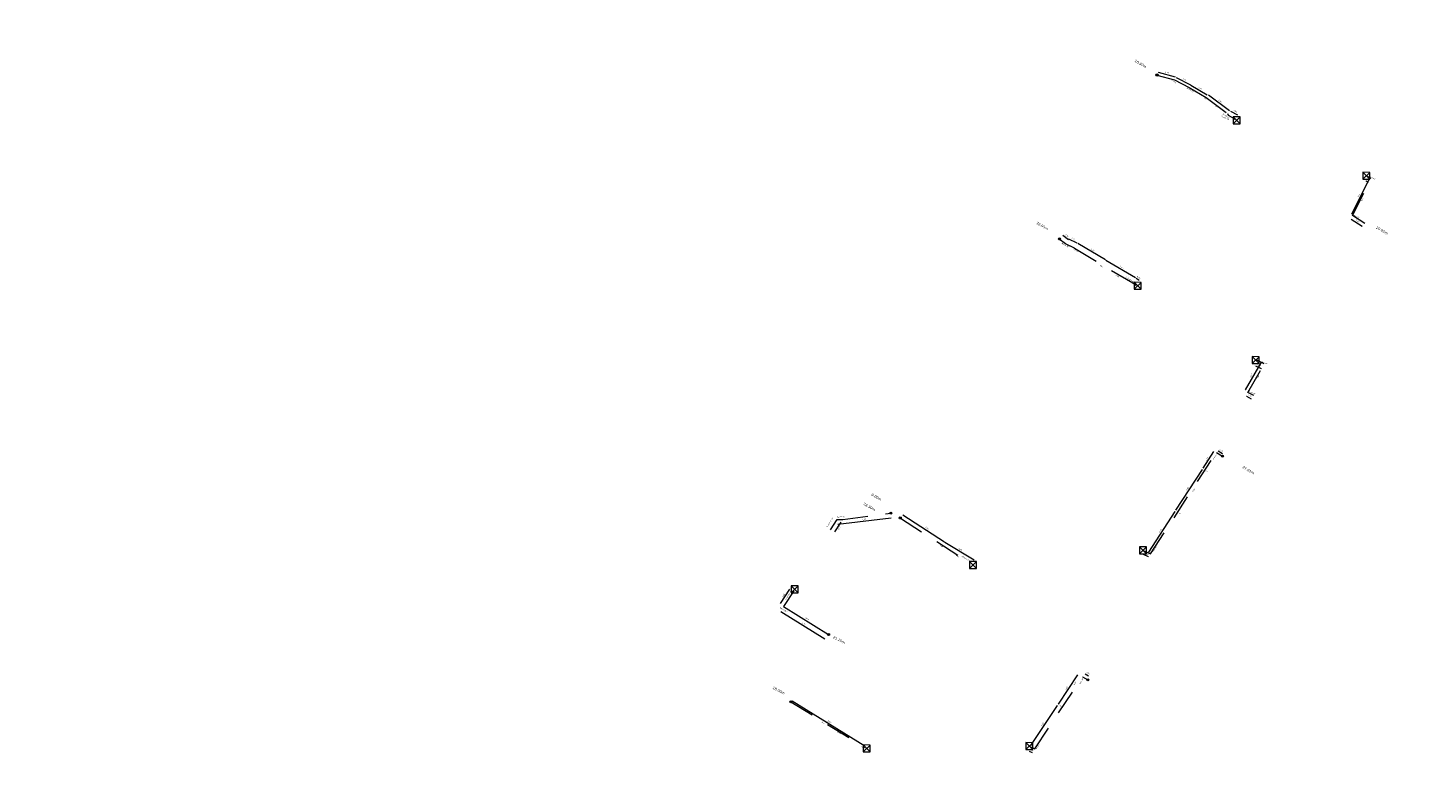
# Model space of a CAD drawing. Header units: inches. Extents: x 0 to 191500, y 0 to 342750.
# Tile 105 of 256: x 186874 to 187014, y 331027 to 331101. Entities that reach past the tile are written whole.
import ezdxf

# ---------------------------------------------------------------- set-up
doc = ezdxf.new("R2010")
doc.units = ezdxf.units.IN
doc.header["$MEASUREMENT"] = 0
doc.linetypes.add('RI-HWA_KOLKAANSLUITING', pattern=[4.3, 2.5, -1.8])
doc.layers.get('0').update_dxf_attribs({"lineweight": 20})
for name, color, linetype, lineweight in [('ECW', 150, 'Continuous', 20), ('N-WE-RI-HWA-MAATVOERING-T25', 151, 'Continuous', 20), ('N-WE-RI-HWA_KOLK-S', 150, 'Continuous', 20), ('N-WE-RI-HWA_KOLKAANSLUITING_PVC_160-G', 150, 'RI-HWA_KOLKAANSLUITING', 20), ('N-WE-RI-INLAAT', 7, 'Continuous', 20), ('Tekst algemeen', 7, 'Continuous', 20)]:
    doc.layers.add(name, color=color, linetype=linetype, lineweight=lineweight)
doc.styles.add('CT_m_1_100_2.5mm', font='verdana.ttf', dxfattribs={"height": 0.25})
doc.styles.add('CT_m_1_50_2.5mm', font='verdana.ttf', dxfattribs={"height": 0.125})
picture_1 = doc.add_image_def('image1.ecw', size_in_pixel=(220000, 285000))

# ---------------------------------------------------------------- blocks, each defined once
blk = doc.blocks.new('A$C2C270354')
h = blk.add_hatch(color=256)
h.dxf.hatch_style = 1
edge = h.paths.add_edge_path()
edge.add_arc((0, 0), 0.1, 0, 360)
blk.add_circle((0, 0), 0.1)

msp = doc.modelspace()

# ---------------------------------------------------------------- linework, layer by layer
at = {"layer": 'N-WE-RI-HWA-MAATVOERING-T25'}
for p, q in [((186986.72032, 331096.08868), (186988.41663, 331095.62255)), ((186988.53386, 331095.58357), (186989.9397, 331094.84011)), ((186989.99617, 331094.79396), (186991.62344, 331093.84665)), ((186991.74155, 331093.84999), (186993.84353, 331092.27497)), ((186993.95348, 331092.22271), (186994.64496, 331091.85546)), ((187007.80347, 331085.48394), (187006.01533, 331081.94817)), ((187007.44563, 331085.27419), (187007.66074, 331085.1398)), ((187005.96339, 331081.45341), (187007.06893, 331080.73566)), ((186977.22019, 331079.86556), (186977.80613, 331079.42748)), ((186977.77854, 331079.49094), (186978.62344, 331079.08588)), ((186978.73359, 331079.04939), (186981.47817, 331077.41325)), ((186981.52381, 331077.37263), (186984.473, 331075.61452)), ((186984.53397, 331075.56963), (186984.83723, 331075.37802)), ((186996.96004, 331067.1194), (186995.407, 331064.4194)), ((186996.42879, 331066.82833), (186996.98642, 331066.55016)), ((186995.54031, 331063.80718), (186995.99054, 331063.54347)), ((186991.22031, 331056.6224), (186992.29092, 331058.27266)), ((186992.72067, 331058.34471), (186993.14873, 331058.07971)), ((186988.50015, 331052.43628), (186991.13557, 331056.49857)), ((186960.10583, 331051.62555), (186954.81644, 331050.99878)), ((186961.27328, 331051.98328), (186965.4179, 331049.29278)), ((186985.81023, 331048.26101), (186988.43174, 331052.30186)), ((186955.09015, 331051.251), (186954.47525, 331050.26951)), ((186965.47234, 331049.24609), (186968.37377, 331047.4964)), ((186985.7518, 331047.78834), (186985.26175, 331048.02439)), ((186949.07924, 331043.11599), (186950.02593, 331044.56337)), ((186953.51024, 331039.5818), (186949.12755, 331042.30346)), ((186979.44306, 331036.12545), (186979.77975, 331035.93433)), ((186976.78093, 331033.09293), (186978.72775, 331036.03396)), ((186950.24132, 331033.41492), (186957.48763, 331028.92739)), ((186974.04515, 331028.97767), (186976.69001, 331032.97322)), ((186973.88717, 331028.42601), (186974.16804, 331028.28529))]:
    msp.add_line(p, q, dxfattribs=at)
at = {"layer": 'N-WE-RI-HWA-MAATVOERING-T25', "flags": 128}
msp.add_lwpolyline([(186950.39886, 331044.40907), (186949.37007, 331042.83615), (186953.88018, 331040.03536)], dxfattribs=at)
at = {"layer": 'N-WE-RI-HWA-MAATVOERING-T25'}
for points in [[(186986.72164, 331096.0935), (186986.71899, 331096.08385), (186986.69139, 331096.09663)], [(186988.41795, 331095.62737), (186988.4153, 331095.61773), (186988.44556, 331095.6146)], [(186988.5362, 331095.58799), (186988.53152, 331095.57915), (186988.50734, 331095.59759)], [(186989.94203, 331094.84453), (186989.93736, 331094.83569), (186989.96622, 331094.82609)], [(186989.99869, 331094.79828), (186989.99366, 331094.78964), (186989.97025, 331094.80905)], [(186991.62596, 331093.85097), (186991.62093, 331093.84233), (186991.64937, 331093.83156)], [(186991.74455, 331093.85399), (186991.73855, 331093.84599), (186991.71754, 331093.86798)], [(186993.84653, 331092.27897), (186993.84053, 331092.27097), (186993.86754, 331092.25698)], [(186993.95582, 331092.22713), (186993.95113, 331092.2183), (186993.92698, 331092.23678)], [(186994.6473, 331091.85987), (186994.64261, 331091.85104), (186994.67145, 331091.84138)], [(187007.45225, 331085.28479), (187007.43901, 331085.26359), (187007.38202, 331085.31393)], [(187007.66736, 331085.15041), (187007.65411, 331085.1292), (187007.72434, 331085.10007)], [(187007.79232, 331085.48959), (187007.81463, 331085.4783), (187007.83732, 331085.55087)], [(187005.9702, 331081.46389), (187005.95658, 331081.44293), (187005.90048, 331081.49425)], [(187006.00417, 331081.95381), (187006.02648, 331081.94253), (187005.98148, 331081.88124)], [(186977.22318, 331079.86956), (186977.21719, 331079.86155), (186977.19616, 331079.88352)], [(186977.7807, 331079.49545), (186977.77638, 331079.48643), (186977.75149, 331079.50391)], [(186977.80913, 331079.43149), (186977.80314, 331079.42348), (186977.83016, 331079.40952)], [(187007.07574, 331080.74615), (187007.06212, 331080.72518), (187007.13184, 331080.69482)], [(186978.6256, 331079.09039), (186978.62128, 331079.08137), (186978.65049, 331079.07291)], [(186978.73615, 331079.05368), (186978.73103, 331079.04509), (186978.70782, 331079.06475)], [(186981.48073, 331077.41755), (186981.47561, 331077.40896), (186981.50394, 331077.39789)], [(186981.52637, 331077.37692), (186981.52125, 331077.36833), (186981.49804, 331077.38799)], [(186984.47556, 331075.61881), (186984.47044, 331075.61022), (186984.49877, 331075.59916)], [(186984.53664, 331075.57386), (186984.5313, 331075.5654), (186984.50861, 331075.58565)], [(186984.8399, 331075.38225), (186984.83456, 331075.37379), (186984.86259, 331075.362)], [(186996.43437, 331066.83952), (186996.42321, 331066.81714), (186996.36168, 331066.86181)], [(186996.94921, 331067.12563), (186996.97088, 331067.11317), (186996.99744, 331067.18441)], [(186996.992, 331066.56135), (186996.98084, 331066.53897), (186997.05353, 331066.51668)], [(186995.39616, 331064.42563), (186995.41783, 331064.41317), (186995.3696, 331064.35439)], [(186995.54663, 331063.81797), (186995.53399, 331063.79639), (186995.47559, 331063.84509)], [(186995.99686, 331063.55426), (186995.98423, 331063.53269), (186996.05526, 331063.50557)], [(186992.28043, 331058.27946), (186992.3014, 331058.26585), (186992.33174, 331058.33558)], [(186992.72725, 331058.35534), (186992.71409, 331058.33409), (186992.6569, 331058.38419)], [(186993.15531, 331058.09034), (186993.14215, 331058.06909), (186993.2125, 331058.04024)], [(186991.12508, 331056.50537), (186991.14606, 331056.49176), (186991.17639, 331056.56149)], [(186991.20982, 331056.6292), (186991.23079, 331056.61559), (186991.17949, 331056.55948)], [(186960.10524, 331051.63052), (186960.10642, 331051.62059), (186960.13562, 331051.62908)], [(186961.276, 331051.98748), (186961.27055, 331051.97909), (186961.24811, 331051.99962)], [(186988.42126, 331052.30866), (186988.44223, 331052.29505), (186988.47256, 331052.36478)], [(186988.48966, 331052.44308), (186988.51064, 331052.42948), (186988.45933, 331052.37336)], [(186954.47949, 331050.26686), (186954.47101, 331050.27217), (186954.45932, 331050.24409)], [(186954.81585, 331051.00375), (186954.81703, 331050.99382), (186954.78665, 331050.99525)], [(186955.09439, 331051.24835), (186955.08592, 331051.25366), (186955.10608, 331051.27642)], [(186965.42063, 331049.29697), (186965.41518, 331049.28858), (186965.44307, 331049.27644)], [(186965.47492, 331049.25037), (186965.46976, 331049.2418), (186965.44665, 331049.26158)], [(186968.37635, 331047.50068), (186968.37119, 331047.49212), (186968.39946, 331047.48091)], [(186985.26717, 331048.03565), (186985.25633, 331048.01313), (186985.19418, 331048.05694)], [(186985.75722, 331047.7996), (186985.74637, 331047.77708), (186985.81937, 331047.75579)], [(186985.79974, 331048.26781), (186985.82072, 331048.2542), (186985.76941, 331048.19809)], [(186950.01547, 331044.57022), (186950.03639, 331044.55653), (186950.06698, 331044.62614)], [(186949.06878, 331043.12283), (186949.0897, 331043.10915), (186949.03819, 331043.05322)], [(186949.13415, 331042.31407), (186949.12096, 331042.29284), (186949.06384, 331042.34302)], [(186953.51683, 331039.59242), (186953.50364, 331039.57118), (186953.57395, 331039.54223)], [(186979.44923, 331036.13632), (186979.43689, 331036.11458), (186979.37784, 331036.16248)], [(186978.71733, 331036.04086), (186978.73817, 331036.02706), (186978.76915, 331036.0965)], [(186979.78592, 331035.9452), (186979.77358, 331035.92346), (186979.84497, 331035.89731)], [(186950.2479, 331033.42554), (186950.23474, 331033.40429), (186950.17756, 331033.4544)], [(186976.67959, 331032.98012), (186976.70044, 331032.96632), (186976.73141, 331033.03576)], [(186976.77051, 331033.09983), (186976.79135, 331033.08603), (186976.73953, 331033.03039)], [(186957.49421, 331028.93801), (186957.48105, 331028.91676), (186957.55139, 331028.8879)], [(186973.89277, 331028.43718), (186973.88157, 331028.41483), (186973.82012, 331028.4596)], [(186974.03473, 331028.98457), (186974.05557, 331028.97077), (186974.00375, 331028.91513)], [(186974.17364, 331028.29647), (186974.16244, 331028.27411), (186974.2351, 331028.25169)]]:
    msp.add_solid(points, dxfattribs=at)
at = {"layer": 'N-WE-RI-HWA_KOLK-S'}
for p, q in [((186994.21138, 331091.66105), (186994.20989, 331090.9646)), ((186994.20989, 331090.9646), (186994.90784, 331091.65956)), ((186994.20989, 331090.9646), (186994.90634, 331090.9631)), ((186994.21138, 331091.66105), (186994.90634, 331090.9631)), ((186994.90784, 331091.65956), (186994.21138, 331091.66105)), ((186994.90634, 331090.9631), (186994.90784, 331091.65956)), ((187007.14152, 331086.11597, 55.118), (187007.14003, 331085.41952, 55.118)), ((187007.14003, 331085.41952, 55.118), (187007.83797, 331086.11448, 55.118)), ((187007.14003, 331085.41952, 55.118), (187007.83648, 331085.41803, 55.118)), ((187007.14152, 331086.11597, 55.118), (187007.83648, 331085.41803, 55.118)), ((187007.83797, 331086.11448, 55.118), (187007.14152, 331086.11597, 55.118)), ((187007.83648, 331085.41803, 55.118), (187007.83797, 331086.11448, 55.118)), ((186984.33752, 331075.14997, 55.402), (186984.33603, 331074.45352, 55.402)), ((186984.33603, 331074.45352, 55.402), (186985.03397, 331075.14848, 55.402)), ((186984.33603, 331074.45352, 55.402), (186985.03248, 331074.45203, 55.402)), ((186984.33752, 331075.14997, 55.402), (186985.03248, 331074.45203, 55.402)), ((186985.03397, 331075.14848, 55.402), (186984.33752, 331075.14997, 55.402)), ((186985.03248, 331074.45203, 55.402), (186985.03397, 331075.14848, 55.402)), ((186996.11052, 331067.73997, 55.382), (186996.10903, 331067.04352, 55.382)), ((186996.10903, 331067.04352, 55.382), (186996.80697, 331067.73848, 55.382)), ((186996.10903, 331067.04352, 55.382), (186996.80548, 331067.04203, 55.382)), ((186996.11052, 331067.73997, 55.382), (186996.80548, 331067.04203, 55.382)), ((186996.80697, 331067.73848, 55.382), (186996.11052, 331067.73997, 55.382)), ((186996.80548, 331067.04203, 55.382), (186996.80697, 331067.73848, 55.382)), ((186984.86652, 331048.79197, 55.569), (186984.86503, 331048.09552, 55.569)), ((186984.86503, 331048.09552, 55.569), (186985.56297, 331048.79048, 55.569)), ((186984.86652, 331048.79197, 55.569), (186985.56148, 331048.09403, 55.569)), ((186985.56297, 331048.79048, 55.569), (186984.86652, 331048.79197, 55.569)), ((186985.56148, 331048.09403, 55.569), (186985.56297, 331048.79048, 55.569)), ((186967.91252, 331047.31397, 55.72), (186967.91103, 331046.61752, 55.72)), ((186967.91103, 331046.61752, 55.72), (186968.60897, 331047.31248, 55.72)), ((186967.91252, 331047.31397, 55.72), (186968.60748, 331046.61603, 55.72)), ((186968.60897, 331047.31248, 55.72), (186967.91252, 331047.31397, 55.72)), ((186968.60748, 331046.61603, 55.72), (186968.60897, 331047.31248, 55.72)), ((186984.86503, 331048.09552, 55.569), (186985.56148, 331048.09403, 55.569)), ((186967.91103, 331046.61752, 55.72), (186968.60748, 331046.61603, 55.72)), ((186950.13581, 331044.88203), (186950.13432, 331044.18557)), ((186950.13432, 331044.18557), (186950.83226, 331044.88053)), ((186950.13581, 331044.88203), (186950.83077, 331044.18408)), ((186950.83226, 331044.88053), (186950.13581, 331044.88203)), ((186950.83077, 331044.18408), (186950.83226, 331044.88053)), ((186950.13432, 331044.18557), (186950.83077, 331044.18408)), ((186973.53052, 331029.25897, 55.772), (186973.52903, 331028.56252, 55.772)), ((186973.52903, 331028.56252, 55.772), (186974.22697, 331029.25748, 55.772)), ((186973.53052, 331029.25897, 55.772), (186974.22548, 331028.56103, 55.772)), ((186974.22697, 331029.25748, 55.772), (186973.53052, 331029.25897, 55.772)), ((186974.22548, 331028.56103, 55.772), (186974.22697, 331029.25748, 55.772)), ((186957.33552, 331029.02597), (186957.33403, 331028.32952)), ((186957.33403, 331028.32952), (186958.03197, 331029.02448)), ((186957.33403, 331028.32952), (186958.03048, 331028.32803)), ((186957.33552, 331029.02597), (186958.03048, 331028.32803)), ((186958.03197, 331029.02448), (186957.33552, 331029.02597)), ((186958.03048, 331028.32803), (186958.03197, 331029.02448)), ((186973.52903, 331028.56252, 55.772), (186974.22548, 331028.56103, 55.772))]:
    msp.add_line(p, q, dxfattribs=at)
at = {"layer": 'N-WE-RI-HWA_KOLKAANSLUITING_PVC_160-G'}
for points in [[(187007.341, 331081.017), (187006.10965, 331081.81643), (187007.96549, 331085.48605), (187007.489, 331085.767)], [(186996.26, 331063.856), (186995.67201, 331064.18044), (186997.29985, 331067.01046), (186996.5205, 331067.42671)]]:
    msp.add_lwpolyline(points, dxfattribs=at)
for points, elevation in [([(186985.34461, 331048.36923), (186985.9698, 331048.06809), (186992.54225, 331058.199), (186993.148, 331057.824)], 55.569), ([(186973.878, 331028.91), (186974.42709, 331028.6349), (186979.18437, 331035.82165), (186979.714, 331035.521)], 55.772)]:
    msp.add_lwpolyline(points, dxfattribs=dict(at, elevation=elevation))
at = {"layer": 'N-WE-RI-HWA_KOLKAANSLUITING_PVC_160-G', "flags": 128}
for points in [[(186954.07829, 331050.48281), (186954.72504, 331051.51514), (186955.301, 331051.501)], [(186950.10516, 331033.3375), (186957.479, 331028.771)]]:
    msp.add_lwpolyline(points, dxfattribs=at)
at = {"layer": 'N-WE-RI-HWA_KOLKAANSLUITING_PVC_160-G'}
for points in [[(186986.60984, 331095.81803, 55.852), (186988.369, 331095.336, 54.779), (186989.82788, 331094.5645, 58.615), (186991.507, 331093.587, 55.298), (186993.657, 331091.976, 54.679), (186993.695, 331091.8, 54.724), (186994.364, 331091.45, 54.731), (186994.43947, 331091.4046, 0)], [(186978.395, 331078.54, 55.608), (186977.496, 331078.971, 55.397), (186976.862, 331079.445, 55.501)], [(186978.395, 331078.54, 55.608), (186984.19185, 331075.08431, 57.32696), (186984.384, 331074.958, 54.967), (186984.54584, 331074.86065, 55.402)], [(186955.301, 331051.501, 55.617), (186960.07402, 331052.14897, 0)], [(186961.052, 331051.634, 55.858), (186968.25047, 331046.97622, 0)]]:
    msp.add_polyline3d(points, dxfattribs=at)

# ---------------------------------------------------------------- block references
at = {"layer": 'N-WE-RI-INLAAT', "rotation": 0.06357443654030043}
for p in [(186986.61483, 331095.81803, 55.852), (186976.887, 331079.47, 55.501), (186993.148, 331057.824, 55.569), (186960.07402, 331052.14897), (186961.027, 331051.659, 55.858), (186953.88597, 331040.03256), (186979.714, 331035.521, 55.772), (186950.10516, 331033.3375)]:
    msp.add_blockref('A$C2C270354', p, dxfattribs=at)

# ---------------------------------------------------------------- texts
at = {"layer": 'N-WE-RI-HWA-MAATVOERING-T25', "char_height": 0.25, "attachment_point": 1, "style": 'CT_m_1_100_2.5mm'}
for s, insert, rotation in [('10.80m', (186984.47411, 331097.37355), 329.7352732), ('32.05m', (186974.66855, 331081.21061), 329.7352732), ('20.05m', (187008.54381, 331080.75114), 329.7352732), ('27.01m', (186995.21889, 331056.86835), 329.7352732), ('38.30m', (186957.43945, 331053.21217), 329.7352732), ('0.00m', (186958.23441, 331054.12835), 329.7352732), ('25.75m', (186954.40067, 331039.91513), 332.5650411), ('18.00m', (186948.37937, 331034.87386), 332.5650411)]:
    msp.add_mtext_dynamic_manual_height_columns(s, width=2.0344691, gutter_width=0.25, heights=[0], dxfattribs=dict(at, insert=insert, rotation=rotation))
at = {"layer": 'N-WE-RI-HWA-MAATVOERING-T25', "char_height": 0.125, "attachment_point": 5, "style": 'CT_m_1_50_2.5mm'}
for s, insert, rotation in [('\\A1;1.82', (186987.62042, 331096.04467), 344.6350191), ('\\A1;1.65', (186989.3279, 331095.38416), 332.1286356), ('\\A1;1.94', (186990.90788, 331094.48877), 329.7942699), ('\\A1;2.69', (186992.90965, 331093.21878), 323.1556942), ('\\A1;0.84', (186994.39118, 331092.21224), 332.0266812), ('\\A1;0.40', (187007.6566, 331085.37253), 328.0053231), ('\\A1;4.11', (187006.74152, 331083.80096), 63.1729551), ('\\A1;1.47', (187006.6186, 331081.25233), 327.0073048), ('\\A1;0.79', (186977.63003, 331079.80284), 323.2169579), ('\\A1;1.00', (186978.28537, 331079.46441), 334.3859354), ('\\A1;3.26', (186980.20589, 331078.39908), 329.1994313), ('\\A1;3.49', (186983.09841, 331076.66133), 329.1994313), ('\\A1;0.42', (186984.78992, 331075.63894), 327.7146526), ('\\A1;0.77', (186996.79473, 331066.8639), 333.4879259), ('\\A1;3.27', (186996.01422, 331065.86678), 60.0923338), ('\\A1;0.67', (186995.86407, 331063.84375), 329.6420694), ('\\A1;0.65', (186993.03744, 331058.37817), 328.2394332), ('\\A1;2.12', (186991.59504, 331057.5517), 57.0263896), ('\\A1;4.99', (186989.65433, 331054.57351), 57.0263896), ('\\A1;5.39', (186957.43815, 331051.50612), 6.7577868), ('\\A1;1.22', (186954.9449, 331050.65864), 237.9329391), ('\\A1;5.00', (186963.69638, 331050.64301), 327.0101718), ('\\A1;4.97', (186986.95746, 331050.38752), 57.0263896), ('\\A1;3.45', (186967.03533, 331048.5316), 328.9082488), ('\\A1;0.69', (186985.59148, 331048.08221), 334.2807989), ('\\A1;1.88', (186949.3885, 331043.947), 56.812626), ('\\A1;5.31', (186951.42193, 331041.10855), 328.1596362), ('\\A1;0.54', (186979.73354, 331036.185), 330.4185046), ('\\A1;3.68', (186977.59085, 331034.67167), 56.4973715), ('\\A1;8.67', (186953.9677, 331031.33784), 328.2306933), ('\\A1;4.94', (186975.20504, 331031.08304), 56.4973715), ('\\A1;0.46', (186974.11504, 331028.53015), 333.3884931)]:
    msp.add_mtext(s, dxfattribs=dict(at, insert=insert, rotation=rotation))
at = {"layer": 'Tekst algemeen', "attachment_point": 1, "style": 'CT_m_1_50_2.5mm'}
for s, width, insert, char_height, rotation in [('T stuk', 0.9809512, (186988.09388, 331095.3522), 0.125, 328.9348304), ('Bocht 30%%D', 0.9809512, (186989.63323, 331094.58209), 0.125, 328.9348304), ('Mof', 0.7120247, (186991.37331, 331093.563), 0.1, 328.7655369), ('%%C160', 0.7120247, (186992.47482, 331092.79358), 0.1, 328.7655369), ('Bocht 45%%D\\PBocht 90%%D', 1.6189524, (186993.19679, 331091.9839), 0.125, 328.9348304), ('Mof', 0.7120247, (186994.17145, 331091.49692), 0.1, 332.359622), ('Bocht 90%%D', 1.0681142, (187007.81545, 331085.78236), 0.1, 331.2410861), ('%%C160', 0.7120247, (187006.97069, 331083.28584), 0.1, 62.3873899), ('Bocht 90%%D', 1.0681142, (187006.27403, 331081.90982), 0.1, 331.2410861), ('Bocht 30%%D', 0.9809512, (186977.16025, 331079.12431), 0.125, 328.9348304), ('T stuk', 0.9809512, (186978.29579, 331078.52746), 0.125, 328.9348304), ('Mof', 0.9809512, (186980.96999, 331076.89859), 0.125, 328.9348304), ('%%C160', 0.7120247, (186982.52737, 331075.90554), 0.1, 328.7655369), ('2x Bocht 45%%D', 1.4253868, (186983.50291, 331075.77547), 0.125, 326.5045605), ('Bocht 90%%D', 1.0681142, (186997.06298, 331067.34123), 0.1, 331.2410861), ('%%C160', 0.7120247, (186996.5442, 331065.56373), 0.1, 62.3873899), ('Bocht 90%%D', 1.0681142, (186995.85774, 331064.3476), 0.1, 331.2410861), ('Bocht 90%%D', 1.0681142, (186992.17594, 331057.52697), 0.1, 56.7329408), ('Mof', 0.7120247, (186991.45319, 331056.42113), 0.1, 326.559049), ('%%C160', 0.7120247, (186990.10462, 331054.28393), 0.1, 55.997332), ('2x Bocht 90%%D', 1.4253868, (186953.68023, 331050.80575), 0.125, 57.5288444), ('Bocht 45%%D', 1.4253868, (186954.73102, 331051.81106), 0.125, 4.2372248), ('Mof', 0.7120247, (186988.76655, 331052.24514), 0.1, 327.086507), ('Mof', 0.9809512, (186965.03738, 331048.98414), 0.125, 328.9348304), ('Bocht 90%%D', 1.0681142, (186986.14872, 331048.27111), 0.1, 56.7329408), ('%%C160', 0.7120247, (186966.59476, 331047.99109), 0.1, 328.7655369), ('2x Bocht 45%%D', 1.4253868, (186967.19983, 331047.91967), 0.125, 326.5045605), ('2x Bocht 90%%D', 1.4253868, (186949.53083, 331043.53128), 0.125, 57.5288444), ('Bocht 90%%D', 1.4253868, (186949.06028, 331042.79323), 0.125, 327.4799449), ('%%C160', 0.7120247, (186951.6181, 331041.7531), 0.1, 328.7655369), ('%%C160', 0.7120247, (186978.28557, 331035.04275), 0.1, 55.997332), ('Bocht 90%%D', 1.0681142, (186978.84298, 331035.14145), 0.1, 56.7329408), ('Mof', 0.7120247, (186976.9475, 331033.00395), 0.1, 327.086507), ('Mof', 0.9809512, (186953.221, 331031.38095), 0.125, 328.9348304), ('%%C160', 0.7120247, (186954.77838, 331030.3879), 0.1, 328.7655369), ('Bocht 90%%D', 1.0681142, (186974.53051, 331028.65081), 0.1, 56.7329408), ('Mof', 0.9809512, (186957.18774, 331028.92309), 0.125, 328.9348304)]:
    msp.add_mtext_dynamic_manual_height_columns(s, width=width, gutter_width=0.25, heights=[0], dxfattribs=dict(at, insert=insert, char_height=char_height, rotation=rotation))

# ---------------------------------------------------------------- pictures from other files: only their frames are drawn
at = {"layer": 'ECW'}
image = msp.add_image(picture_1, insert=(180500, 328500), size_in_units=(11000, 14250), dxfattribs=at)
image.dxf.flags = 7

doc.saveas('drawing.dxf')
